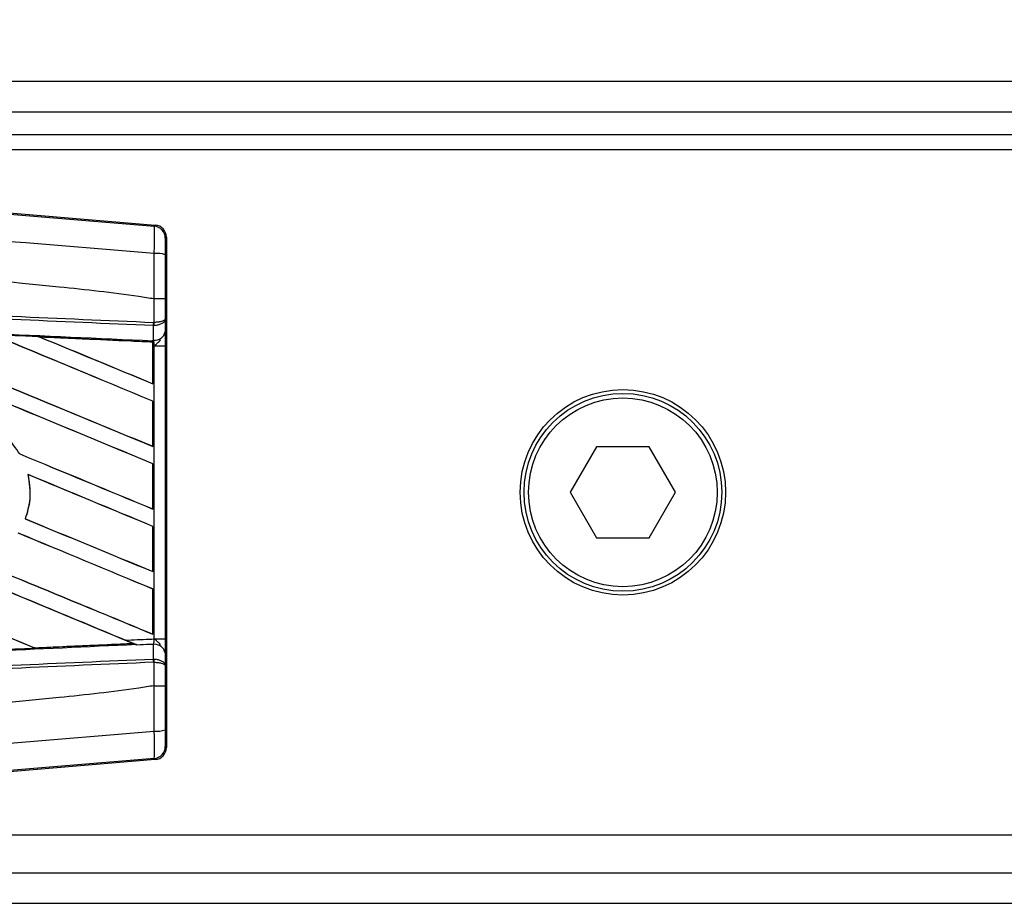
# Model space of a CAD drawing. Header units: millimetres. Extents: x 0 to 420, y 0 to 297.
# Tile 26 of 119: x 59.22 to 61.35, y 229.9 to 231.82. Entities that reach past the tile are written whole.
import ezdxf

# ---------------------------------------------------------------- set-up
doc = ezdxf.new("R2010")
doc.units = ezdxf.units.MM
doc.layers.add('QUOTE', color=174, linetype='Continuous')
doc.styles.add('SLDTEXTSTYLE3', font='TXT', dxfattribs={"width": 0.75})
doc.dimstyles.new('SLDDIMSTYLE0', dxfattribs={"dimtxt": 3, "dimasz": 3, "dimexe": 0, "dimexo": 0.0625, "dimgap": 0.75, "dimtad": 1, "dimlfac": 30.31081, "dimrnd": 1e-09, "dimzin": 12, "dimdsep": 46, "dimtxsty": 'SLDTEXTSTYLE3', "dimsah": 1, "dimcen": 0.09, "dimadec": 0, "dimazin": 3, "dimtfac": 1, "dimtdec": 3, "dimtofl": 0, "dimtmove": 0, "dimatfit": 3, "dimfxl": 0, "dimfrac": 2, "dimtolj": 1, "dimtzin": 12, "dimarcsym": 0})

# ---------------------------------------------------------------- blocks, each defined once
blk = doc.blocks.new('_D')
at = {"layer": 'QUOTE'}
for p, q in [((56.5644, 232.7921), (56.5644, 236.3967)), ((221.5221, 232.7921), (221.5221, 236.3967)), ((221.5221, 234.3967), (56.5644, 234.3967))]:
    blk.add_line(p, q, dxfattribs=at)
for points in [[(56.5644, 234.3967), (59.5644, 233.8967), (59.5644, 234.8967)], [(221.5221, 234.3967), (218.5221, 234.8967), (218.5221, 233.8967)]]:
    blk.add_solid(points, dxfattribs=at)
at = {"layer": 'QUOTE', "insert": (134.6099, 238.2639), "char_height": 3, "attachment_point": 1, "style": 'SLDTEXTSTYLE3'}
blk.add_mtext('5000', dxfattribs=at)

msp = doc.modelspace()

# ---------------------------------------------------------------- linework, layer by layer
at = {"color": 7, "linetype": 'Continuous', "lineweight": 25}
for p, q in [((220.28881, 231.68288), (56.56441, 231.68288)), ((57.47168, 231.6169), (111.55029, 231.6169)), ((57.52116, 231.56741), (111.55029, 231.56741)), ((57.5524, 231.53637), (59.50933, 231.37137)), ((62.66784, 231.53442), (57.57558, 231.53442)), ((59.50675, 231.369), (59.50933, 231.37137)), ((59.5335, 231.34507), (59.53093, 231.3427)), ((59.5335, 231.34507), (59.5335, 230.23915)), ((59.50683, 231.21124), (59.50685, 231.21123)), ((59.50683, 231.16039), (59.50683, 231.21124)), ((59.53054, 231.21117), (59.53054, 231.16721)), ((59.50519, 231.15337), (59.50685, 231.15341)), ((59.50547, 231.1216), (59.50519, 231.15337)), ((59.50579, 231.16039), (59.50683, 231.16039)), ((59.53054, 231.16721), (59.53078, 231.14031)), ((59.25852, 231.12886), (59.25954, 231.12857)), ((59.50401, 231.11772), (59.25852, 231.12886)), ((59.50389, 231.11749), (59.50401, 231.11772)), ((59.50389, 231.11749), (59.50389, 231.02759)), ((59.50403, 231.11824), (59.50401, 231.11772)), ((59.50403, 231.10993), (59.50403, 231.11824)), ((59.50403, 231.02737), (59.50403, 231.10993)), ((59.50718, 231.10979), (59.50403, 231.10993)), ((59.50407, 231.12062), (59.50407, 231.12166)), ((59.50407, 231.12166), (59.50547, 231.1216)), ((59.50718, 230.47443), (59.50718, 231.10979)), ((59.50718, 231.10979), (59.53089, 231.10979)), ((59.53089, 231.10979), (59.53089, 230.47443)), ((59.50389, 231.02759), (59.50403, 231.02737)), ((59.50403, 230.98969), (59.50389, 230.98959)), ((59.50389, 230.98959), (59.50389, 230.89189)), ((59.50403, 230.89167), (59.50403, 230.98969)), ((59.21555, 230.87536), (59.21523, 230.87534)), ((59.50389, 230.89189), (59.50403, 230.89167)), ((60.46625, 230.89108), (60.40911, 230.79211)), ((60.58054, 230.89108), (60.46625, 230.89108)), ((60.63768, 230.79211), (60.58054, 230.89108)), ((59.50403, 230.85399), (59.50389, 230.85389)), ((59.50389, 230.85389), (59.50389, 230.75619)), ((59.50403, 230.75598), (59.50403, 230.85399)), ((59.23308, 230.83077), (59.23345, 230.83046)), ((60.40911, 230.79211), (60.46625, 230.69313)), ((60.58054, 230.69313), (60.63768, 230.79211)), ((59.50389, 230.75619), (59.50403, 230.75598)), ((59.22768, 230.73465), (59.22736, 230.73463)), ((59.50403, 230.71829), (59.50389, 230.7182)), ((59.50389, 230.7182), (59.50389, 230.62049)), ((59.50403, 230.62028), (59.50403, 230.71829)), ((60.46625, 230.69313), (60.58054, 230.69313)), ((59.50389, 230.62049), (59.50403, 230.62028)), ((59.50403, 230.58259), (59.50389, 230.5825)), ((59.50389, 230.5825), (59.50389, 230.4848)), ((59.50403, 230.48458), (59.50403, 230.58259)), ((59.50389, 230.4848), (59.50403, 230.48458)), ((59.50718, 230.47443), (59.53089, 230.47443)), ((59.24766, 230.45486), (59.24742, 230.4551)), ((59.24766, 230.45486), (59.46141, 230.46456)), ((59.46062, 230.46477), (59.46141, 230.46456)), ((59.47, 230.46107), (59.46787, 230.46195)), ((59.50519, 230.43085), (59.50547, 230.46262)), ((59.53078, 230.44391), (59.53054, 230.41701)), ((59.50519, 230.43085), (59.50685, 230.43081)), ((59.50683, 230.42383), (59.50579, 230.42383)), ((59.50683, 230.37298), (59.50683, 230.42383)), ((59.53054, 230.41701), (59.53054, 230.37304)), ((59.50685, 230.37298), (59.50683, 230.37298)), ((59.53093, 230.24152), (59.5335, 230.23915)), ((59.50933, 230.21285), (57.5524, 230.04785)), ((59.50933, 230.21285), (59.50675, 230.21522)), ((57.57558, 230.0498), (62.66784, 230.0498)), ((57.47168, 229.96732), (65.11122, 229.96732)), ((56.56441, 229.90134), (65.13044, 229.90134))]:
    msp.add_line(p, q, dxfattribs=at)
for radius in [0.22269, 0.21444, 0.20455]:
    msp.add_circle((60.52339, 230.79211), radius, dxfattribs=at)
for centre, radius, start, end in [((59.50453, 231.3427), 0.02639, 0.00461, 85.17567), ((59.51232, 231.24862), 0.06136, 72.68242, 94.90681), ((59.43213, 231.16314), 0.07371, 352.38146, 357.85676), ((59.4338, 231.15663), 0.07312, 357.47222, 2.94403), ((59.50784, 231.14487), 0.02339, 264.18694, 348.74615), ((59.50784, 230.43935), 0.02339, 11.25385, 95.81306), ((59.43213, 230.42108), 0.07371, 2.14324, 7.61854), ((59.4338, 230.42759), 0.07312, 357.05597, 2.52778), ((59.51232, 230.3356), 0.06136, 265.09319, 287.31758), ((59.50453, 230.24152), 0.02639, 274.82433, 359.99539)]:
    msp.add_arc(centre, radius, start, end, dxfattribs=at)
for centre, major_axis, ratio, start_param, end_param in [((59.50711, 231.34507), (0.01943, 0.01786), 0.9999298, 5.5398822, 7.0264884), ((56.63332, 231.80391), (28.29996, -11.72312), 0.0080625, 4.7435023, 4.8082676), ((56.63332, 231.80391), (28.28346, -11.71629), 0.0080625, 4.7435622, 4.8082852), ((56.63332, 231.77714), (28.29996, -11.72312), 0.0080625, 1.4725233, 1.4978432), ((56.63332, 231.77714), (28.28346, -11.71629), 0.0080625, 1.472469, 1.4977693), ((56.63332, 232.3467), (28.29996, -11.72312), 0.0080625, 4.7955283, 4.8173417), ((56.63332, 232.3467), (28.28346, -11.71629), 0.0080625, 4.7956373, 4.817396), ((56.63332, 231.91283), (28.29996, -11.72312), 0.0080625, 1.4725233, 1.4848473), ((56.63332, 231.91283), (28.28346, -11.71629), 0.0080625, 1.472469, 1.4847537), ((56.63332, 232.4824), (28.29996, -11.72312), 0.0080625, 4.8085854, 4.8173417), ((56.63332, 232.4824), (28.28346, -11.71629), 0.0080625, 4.8087157, 4.817396), ((56.63332, 230.75121), (28.28361, -1.23527), 0.0174384, 1.4698908, 1.478571), ((56.63332, 232.211), (28.29996, -11.72312), 0.0080625, 4.8070888, 4.8173417), ((56.63332, 232.211), (28.28346, -11.71629), 0.0080625, 4.8071536, 4.817396), ((56.63332, 231.64144), (28.29996, -11.72312), 0.0080625, 1.4725233, 1.4821426), ((56.63332, 231.64144), (28.28346, -11.71629), 0.0080625, 1.472469, 1.4820756), ((56.63332, 232.07531), (28.29996, -11.72312), 0.0080625, 4.8075194, 4.8173417), ((56.63332, 232.07531), (28.28346, -11.71629), 0.0080625, 4.8075844, 4.817396), ((56.63332, 231.50574), (28.29996, -11.72312), 0.0080625, 1.4725233, 1.482886), ((56.63332, 231.50574), (28.28346, -11.71629), 0.0080625, 1.472469, 1.4828257), ((56.63332, 231.93961), (28.29996, -11.72312), 0.0080625, 4.8041637, 4.8173417), ((56.63332, 231.93961), (28.28346, -11.71629), 0.0080625, 4.8042359, 4.817396), ((56.63332, 231.37004), (28.29996, -11.72312), 0.0080625, 1.4746438, 1.4878779), ((56.63332, 231.37004), (28.28346, -11.71629), 0.0080625, 1.4740067, 1.4878161), ((56.63332, 231.37004), (28.29996, -11.72312), 0.0080625, 1.4739962, 1.4746438), ((56.63332, 230.83301), (28.28361, 1.23527), 0.0174384, 4.8041838, 4.8117568), ((59.50711, 230.23915), (0.01943, -0.01786), 0.9999298, 5.5398822, 7.0264884)]:
    msp.add_ellipse(centre, major_axis=major_axis, ratio=ratio, start_param=start_param, end_param=end_param, dxfattribs=at)
for points, knots in [([(56.63873, 231.60954), (56.83371, 231.59311), (57.22369, 231.56025), (57.80848, 231.51111), (58.57024, 231.44721), (59.13565, 231.39999), (59.50675, 231.369)], [0, 0, 0, 0, 0.2036202, 0.4072406, 0.6109477, 1, 1, 1, 1]), ([(59.50707, 231.30975), (59.13556, 231.34012), (58.56932, 231.38639), (57.80632, 231.45526), (57.21995, 231.48914), (56.82965, 231.5606), (56.6338, 231.55074), (56.6338, 231.55074)], [0, 0, 0, 0, 0.3887669, 0.5925279, 0.7962893, 0.9999993, 1, 1, 1, 1]), ([(59.50683, 231.21124), (59.49574, 231.21302), (59.42735, 231.224), (59.12725, 231.25455), (58.51068, 231.31821), (57.6211, 231.402), (56.96271, 231.46289), (56.63332, 231.49336)], [0, 0, 0, 0, 0.0117013, 0.0722088, 0.3141935, 0.6568871, 1, 1, 1, 1]), ([(59.50707, 231.30975), (59.50726, 231.317), (59.50764, 231.33151), (59.50778, 231.34992), (59.50759, 231.36308), (59.50717, 231.36839), (59.50684, 231.36887), (59.50675, 231.369)], [0, 0, 0, 0, 0.22968814, 0.45959689, 0.68877935, 0.91808895, 1, 1, 1, 1]), ([(59.53093, 231.3427), (59.53091, 231.34263), (59.53086, 231.34236), (59.53077, 231.33921), (59.53068, 231.33133), (59.53061, 231.32027), (59.53059, 231.31155), (59.53059, 231.3072)], [0, 0, 0, 0, 0.0821077, 0.3116546, 0.5407071, 0.7703697, 1, 1, 1, 1]), ([(59.50685, 231.21123), (59.50687, 231.21991), (59.50693, 231.25281), (59.50701, 231.28561), (59.50707, 231.30975)], [0, 0, 0, 0, 0.26388418, 1, 1, 1, 1]), ([(59.53059, 231.3072), (59.53057, 231.28365), (59.53055, 231.25168), (59.53054, 231.21962), (59.53054, 231.21117)], [0, 0, 0, 0, 0.7365741, 1, 1, 1, 1]), ([(59.50519, 231.15337), (59.40327, 231.15782), (59.17772, 231.16765), (58.82794, 231.18291), (58.45594, 231.19913), (58.17664, 231.21132), (57.89733, 231.2235), (57.61802, 231.23568), (57.16562, 231.25541), (56.83729, 231.26973), (56.6332, 231.27863)], [0, 0, 0, 0, 0.1067875, 0.2363437, 0.3660007, 0.4956801, 0.5280685, 0.6576247, 0.7871808, 1, 1, 1, 1]), ([(56.6335, 231.28563), (56.83761, 231.27673), (57.16598, 231.26241), (57.61842, 231.24269), (57.89776, 231.2305), (58.17711, 231.21832), (58.45643, 231.20614), (58.82847, 231.18992), (59.17829, 231.17467), (59.40386, 231.16483), (59.50579, 231.16039)], [0, 0, 0, 0, 0.2128192, 0.3423754, 0.4719316, 0.50432, 0.6339994, 0.7636564, 0.8932125, 1, 1, 1, 1]), ([(56.63189, 231.24861), (56.66839, 231.24701), (56.85094, 231.23904), (57.17951, 231.22463), (57.61746, 231.2053), (58.05516, 231.18586), (58.41961, 231.16957), (58.78376, 231.15322), (59.12111, 231.13801), (59.38524, 231.12602), (59.50407, 231.12062)], [0, 0, 0, 0, 0.0380636, 0.1903223, 0.342581, 0.4948397, 0.6470984, 0.723226, 0.8754847, 1, 1, 1, 1]), ([(59.53054, 231.21117), (59.53051, 231.21118), (59.53035, 231.21119), (59.52831, 231.2112), (59.52301, 231.21122), (59.51561, 231.21123), (59.50977, 231.21123), (59.50685, 231.21123)], [0, 0, 0, 0, 0.0716067, 0.3068114, 0.5378745, 0.7689372, 1, 1, 1, 1]), ([(59.53054, 231.16721), (59.53054, 231.16719), (59.53053, 231.16681), (59.53009, 231.16566), (59.52764, 231.16386), (59.52225, 231.16211), (59.51515, 231.16083), (59.50961, 231.16054), (59.50683, 231.16039)], [0, 0, 0, 0, 0.0053156, 0.1176999, 0.3508535, 0.5700679, 0.7835799, 1, 1, 1, 1]), ([(59.53054, 231.16721), (59.53054, 231.16718), (59.53053, 231.1664), (59.5301, 231.16407), (59.52765, 231.16044), (59.52227, 231.15688), (59.51518, 231.15431), (59.50964, 231.15371), (59.50685, 231.15341)], [0, 0, 0, 0, 0.0053156, 0.1176999, 0.3508535, 0.5700679, 0.7835799, 1, 1, 1, 1]), ([(59.2574, 231.1293), (59.25248, 231.12952), (59.22786, 231.13062), (59.19434, 231.13213), (59.16575, 231.13341), (59.15685, 231.13381)], [0, 0, 0, 0, 0.1469211, 0.7346058, 1, 1, 1, 1]), ([(59.2574, 231.1293), (59.28852, 231.12791), (59.35512, 231.12492), (59.43733, 231.12123), (59.48841, 231.11894), (59.50403, 231.11824)], [0, 0, 0, 0, 0.37841711, 0.80985914, 1, 1, 1, 1]), ([(59.25852, 231.12886), (59.25841, 231.1289), (59.25821, 231.12897), (59.25765, 231.1292), (59.2574, 231.1293)], [0, 0, 0, 0, 0.5548092, 1, 1, 1, 1]), ([(59.53078, 231.14031), (59.53081, 231.13589), (59.53087, 231.12766), (59.53089, 231.11626), (59.53089, 231.11061), (59.53089, 231.10979)], [0, 0, 0, 0, 0.4975078, 0.9271867, 1, 1, 1, 1]), ([(59.50403, 231.10993), (59.50403, 231.11209), (59.50404, 231.11612), (59.50406, 231.11987), (59.50407, 231.12143), (59.50407, 231.12166)], [0, 0, 0, 0, 0.49797232, 0.9247743, 1, 1, 1, 1]), ([(59.50407, 231.12062), (59.50406, 231.11992), (59.50405, 231.11894), (59.50404, 231.1184), (59.50403, 231.11824)], [0, 0, 0, 0, 0.7081808, 1, 1, 1, 1]), ([(59.50718, 231.10979), (59.50716, 231.11011), (59.507, 231.1123), (59.50651, 231.11673), (59.50583, 231.11989), (59.50547, 231.1216)], [0, 0, 0, 0, 0.0718682, 0.4987863, 1, 1, 1, 1]), ([(59.50718, 231.10979), (59.50723, 231.10983), (59.50918, 231.11139), (59.51405, 231.11531), (59.51822, 231.11989), (59.52075, 231.12266)], [0, 0, 0, 0, 0.0099417, 0.4001815, 1, 1, 1, 1]), ([(59.21555, 230.87536), (59.20676, 230.88801), (59.18732, 230.916), (59.14239, 230.94568), (59.08783, 230.9605), (59.04892, 230.95757), (59.03003, 230.95263), (59.02918, 230.9524)], [0, 0, 0, 0, 0.21249051, 0.46995687, 0.72845963, 0.98766436, 1, 1, 1, 1]), ([(59.23308, 230.83077), (59.23585, 230.81249), (59.24079, 230.77991), (59.23146, 230.74844), (59.22736, 230.73463)], [0, 0, 0, 0, 0.5610233, 1, 1, 1, 1]), ([(59.22768, 230.73465), (59.23017, 230.74248), (59.23828, 230.76798), (59.23939, 230.80131), (59.23457, 230.82496), (59.23345, 230.83046)], [0, 0, 0, 0, 0.25398407, 0.82643216, 1, 1, 1, 1]), ([(59.44433, 230.47169), (59.46164, 230.47244), (59.4826, 230.47336), (59.50355, 230.47427), (59.50718, 230.47443)], [0, 0, 0, 0, 0.82656383, 1, 1, 1, 1]), ([(59.47, 230.46107), (59.46438, 230.46339), (59.45588, 230.46689), (59.44725, 230.47047), (59.44433, 230.47169)], [0, 0, 0, 0, 0.6608732, 1, 1, 1, 1]), ([(59.50547, 230.46262), (59.50553, 230.46286), (59.50591, 230.46442), (59.50654, 230.46789), (59.507, 230.4719), (59.50715, 230.47408), (59.50718, 230.47443)], [0, 0, 0, 0, 0.07710683, 0.50531813, 0.92152329, 1, 1, 1, 1]), ([(59.52075, 230.46156), (59.51822, 230.46433), (59.51405, 230.4689), (59.50918, 230.47283), (59.50723, 230.47439), (59.50718, 230.47443)], [0, 0, 0, 0, 0.5998185, 0.9900583, 1, 1, 1, 1]), ([(59.53089, 230.47443), (59.53089, 230.4688), (59.53087, 230.45834), (59.53082, 230.44858), (59.53078, 230.44453), (59.53078, 230.44391)], [0, 0, 0, 0, 0.4977123, 0.9237782, 1, 1, 1, 1]), ([(59.46787, 230.46195), (59.3611, 230.4571), (59.10902, 230.44566), (58.78376, 230.431), (58.41961, 230.41465), (58.05516, 230.39836), (57.61746, 230.37892), (57.17951, 230.35959), (56.85094, 230.34518), (56.66839, 230.3372), (56.63189, 230.33561)], [0, 0, 0, 0, 0.1133009, 0.26751, 0.3446127, 0.4988218, 0.6530308, 0.8072398, 0.9614489, 1, 1, 1, 1]), ([(59.16753, 230.45089), (59.17245, 230.45111), (59.19707, 230.45221), (59.22405, 230.45342), (59.24609, 230.45441), (59.24844, 230.45452)], [0, 0, 0, 0, 0.1825482, 0.9127414, 1, 1, 1, 1]), ([(59.24844, 230.45452), (59.2482, 230.45462), (59.24777, 230.45481), (59.24769, 230.45485), (59.24766, 230.45486)], [0, 0, 0, 0, 0.5769873, 1, 1, 1, 1]), ([(59.46256, 230.46412), (59.43702, 230.46297), (59.36567, 230.45977), (59.29428, 230.45657), (59.24844, 230.45452)], [0, 0, 0, 0, 0.35797552, 1, 1, 1, 1]), ([(59.46141, 230.46456), (59.4615, 230.46453), (59.46167, 230.46447), (59.46227, 230.46423), (59.46256, 230.46412)], [0, 0, 0, 0, 0.5174533, 1, 1, 1, 1]), ([(59.46256, 230.46412), (59.46346, 230.46375), (59.46505, 230.46311), (59.46702, 230.4623), (59.46787, 230.46195)], [0, 0, 0, 0, 0.5670555, 1, 1, 1, 1]), ([(59.50547, 230.46262), (59.50274, 230.4625), (59.49092, 230.46198), (59.4791, 230.46147), (59.47, 230.46107)], [0, 0, 0, 0, 0.231001, 1, 1, 1, 1]), ([(56.6332, 230.30558), (56.83729, 230.31449), (57.16562, 230.32881), (57.61802, 230.34854), (57.89733, 230.36072), (58.17664, 230.3729), (58.45594, 230.38508), (58.82794, 230.40131), (59.17772, 230.41657), (59.40327, 230.4264), (59.50519, 230.43085)], [0, 0, 0, 0, 0.2128192, 0.3423754, 0.4719315, 0.5043199, 0.6339993, 0.7636563, 0.8932125, 1, 1, 1, 1]), ([(59.50579, 230.42383), (59.40386, 230.41939), (59.17829, 230.40955), (58.82847, 230.3943), (58.45643, 230.37808), (58.17711, 230.3659), (57.89776, 230.35371), (57.61842, 230.34153), (57.16598, 230.3218), (56.83761, 230.30749), (56.6335, 230.29858)], [0, 0, 0, 0, 0.1067875, 0.2363437, 0.3660006, 0.49568, 0.5280684, 0.6576246, 0.7871807, 1, 1, 1, 1]), ([(59.50683, 230.42383), (59.50961, 230.42368), (59.51515, 230.42338), (59.52225, 230.42211), (59.52764, 230.42035), (59.53009, 230.41856), (59.53053, 230.41741), (59.53054, 230.41702), (59.53054, 230.41701)], [0, 0, 0, 0, 0.2164201, 0.4299321, 0.6491465, 0.8823001, 0.9946844, 1, 1, 1, 1]), ([(59.50685, 230.43081), (59.50964, 230.43051), (59.51518, 230.42991), (59.52227, 230.42733), (59.52765, 230.42378), (59.5301, 230.42015), (59.53053, 230.41782), (59.53054, 230.41704), (59.53054, 230.41701)], [0, 0, 0, 0, 0.21642011, 0.42993211, 0.64914646, 0.88230014, 0.99468441, 1, 1, 1, 1]), ([(59.50683, 230.37298), (59.49574, 230.3712), (59.42735, 230.36022), (59.12725, 230.32967), (58.51068, 230.26601), (57.6211, 230.18222), (56.96271, 230.12133), (56.63332, 230.09086)], [0, 0, 0, 0, 0.0117013, 0.0722088, 0.3141935, 0.6568871, 1, 1, 1, 1]), ([(59.50685, 230.37298), (59.50977, 230.37299), (59.51561, 230.37299), (59.52301, 230.373), (59.52831, 230.37302), (59.53035, 230.37303), (59.53051, 230.37304), (59.53054, 230.37304)], [0, 0, 0, 0, 0.2310628, 0.4621255, 0.6931886, 0.9283933, 1, 1, 1, 1]), ([(59.50707, 230.27447), (59.50701, 230.29861), (59.50693, 230.33141), (59.50687, 230.3643), (59.50685, 230.37298)], [0, 0, 0, 0, 0.7361158, 1, 1, 1, 1]), ([(59.53054, 230.37304), (59.53054, 230.3646), (59.53055, 230.33254), (59.53057, 230.30057), (59.53059, 230.27702)], [0, 0, 0, 0, 0.2634259, 1, 1, 1, 1]), ([(56.6338, 230.03348), (56.6338, 230.03348), (56.82924, 230.04985), (57.22014, 230.08293), (57.80627, 230.13213), (58.56934, 230.19615), (59.13557, 230.24344), (59.50707, 230.27447)], [0, 0, 0, 0, 0.0000007, 0.2037107, 0.4074721, 0.6112331, 1, 1, 1, 1]), ([(59.50675, 230.21522), (59.50698, 230.21603), (59.50745, 230.21766), (59.50776, 230.22922), (59.50772, 230.24604), (59.50742, 230.2623), (59.50714, 230.27201), (59.50707, 230.27447)], [0, 0, 0, 0, 0.2310896, 0.4626691, 0.6930315, 0.9222733, 1, 1, 1, 1]), ([(59.53059, 230.27702), (59.53059, 230.27554), (59.53059, 230.26971), (59.53063, 230.25994), (59.53071, 230.24984), (59.53081, 230.24293), (59.53089, 230.24199), (59.53093, 230.24152)], [0, 0, 0, 0, 0.077747, 0.3068364, 0.5369565, 0.7685092, 1, 1, 1, 1]), ([(59.50675, 230.21522), (59.13565, 230.18423), (58.57033, 230.13701), (57.80856, 230.07311), (57.22378, 230.02397), (56.83372, 229.9911), (56.63873, 229.97467)], [0, 0, 0, 0, 0.38905274, 0.59267292, 0.79638077, 1, 1, 1, 1])]:
    msp.add_open_spline(points, degree=3, knots=knots, dxfattribs=at)

# ---------------------------------------------------------------- dimensions: what is measured, and where the dimension line sits
at = {"layer": 'QUOTE'}
dim = msp.add_linear_dim(base=(56.56441, 234.3967), p1=(221.52206, 230.79211), p2=(56.56441, 230.79211), dimstyle='SLDDIMSTYLE0', dxfattribs=at)
dim.commit()
dim.dimension.update_dxf_attribs({"geometry": '_D', "text_midpoint": (139.04324, 234.3967), "dimtype": 160})

doc.saveas('drawing.dxf')
